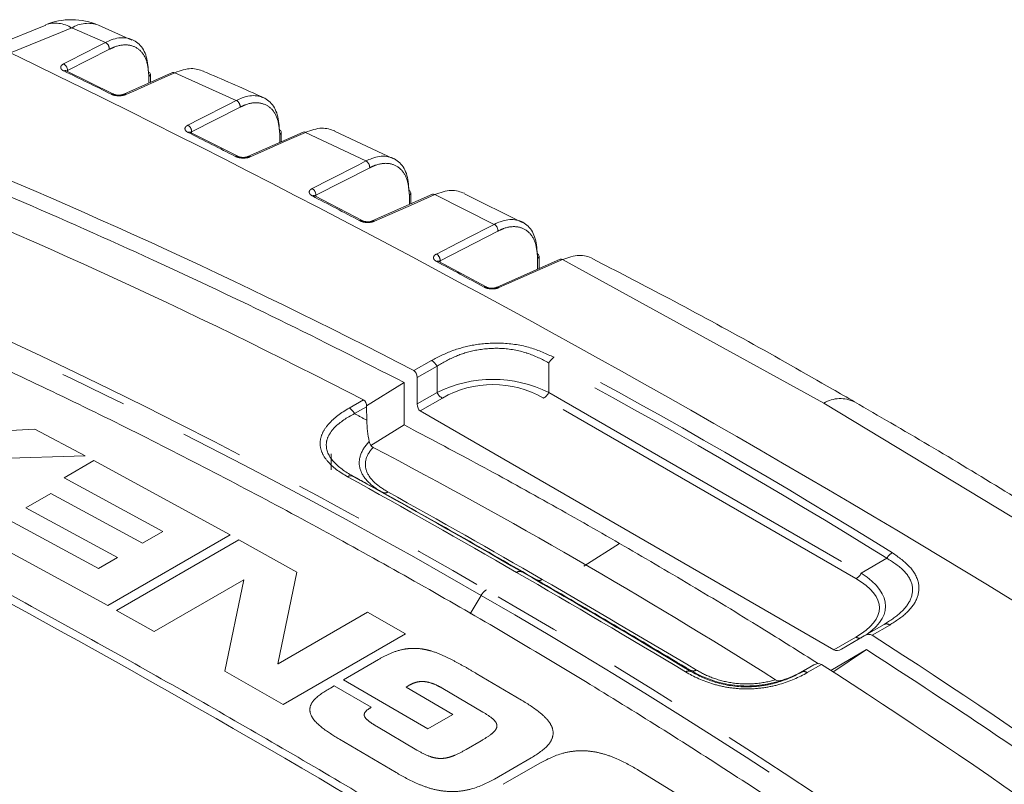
# Model space of a CAD drawing. Header units: millimetres. Extents: x 5 to 415, y 5 to 292.
# Tile 31 of 57: x 191 to 210, y 64 to 79. Entities that reach past the tile are written whole.
import ezdxf

# ---------------------------------------------------------------- set-up
doc = ezdxf.new("R2010")
doc.units = ezdxf.units.MM
doc.linetypes.add('PHANTOM', pattern=[12.7, 6.35, -1.27, 1.27, -1.27, 1.27, -1.27])

msp = doc.modelspace()

# ---------------------------------------------------------------- linework, layer by layer
at = {"color": 7, "linetype": 'Continuous', "lineweight": 15}
for p, q in [((191.737, 78.591), (190.574, 78.12)), ((193.357, 78.311), (192.726, 78.589)), ((193.009, 77.297), (192.119, 77.732)), ((194.121, 77.701), (193.203, 77.294)), ((193.702, 77.515), (193.702, 77.667)), ((195.344, 76.128), (194.454, 76.578)), ((196.574, 76.583), (195.536, 76.123)), ((196.161, 76.4), (196.16, 76.579)), ((198.268, 76.08), (197.162, 76.599)), ((197.679, 74.921), (196.789, 75.386)), ((199, 75.414), (197.869, 74.914)), ((198.595, 75.235), (198.594, 75.441)), ((200.687, 74.887), (199.6, 75.426)), ((201.401, 74.196), (200.203, 73.667)), ((201.004, 74.021), (201.004, 74.252)), ((200.013, 73.675), (199.123, 74.154)), ((198.714, 71.478), (198.714, 71.972)), ((197.761, 71.445), (198.469, 71.88)), ((198.469, 71.88), (198.469, 71.084)), ((197.765, 71.427), (197.769, 71.171)), ((198.772, 71.348), (206.543, 66.862)), ((197.846, 70.701), (198.469, 71.084)), ((197.099, 70.542), (197.099, 70.243)), ((207.113, 67.124), (207.486, 67.339)), ((206.685, 66.876), (207.113, 67.124)), ((207.156, 66.865), (206.482, 66.476)), ((206.521, 66.445), (207.156, 66.865)), ((206.165, 66.578), (205.941, 66.453))]:
    msp.add_line(p, q, dxfattribs=at)
at = {"color": 8, "linetype": 'PHANTOM', "lineweight": 0}
for p, q in [((192.224, 78.537), (192.859, 78.266)), ((192.144, 77.736), (192.932, 78.138)), ((192.144, 77.736), (192.129, 77.727)), ((192.144, 77.72), (192.144, 77.736)), ((194.162, 77.697), (195.317, 77.178)), ((193.675, 77.627), (193.676, 77.503)), ((194.477, 76.585), (195.389, 77.051)), ((194.477, 76.585), (194.459, 76.574)), ((194.477, 76.566), (194.477, 76.585)), ((196.616, 76.578), (197.751, 76.04)), ((196.133, 76.54), (196.134, 76.388)), ((196.811, 75.396), (197.822, 75.913)), ((196.811, 75.396), (196.792, 75.385)), ((196.811, 75.374), (196.811, 75.396)), ((198.567, 75.401), (198.568, 75.223)), ((199.044, 75.41), (200.161, 74.85)), ((199.144, 74.168), (200.231, 74.725)), ((199.144, 74.143), (199.144, 74.168)), ((200.977, 74.212), (200.977, 74.009)), ((201.445, 74.191), (206.354, 71.496)), ((198.983, 72.295), (198.652, 72.104)), ((198.714, 71.972), (199.087, 72.188)), ((199.087, 72.188), (199.087, 71.693)), ((201.187, 71.693), (201.187, 72.247)), ((199.087, 71.693), (198.714, 71.478)), ((198.772, 71.348), (199.187, 71.587)), ((206.957, 68.198), (201.087, 71.587)), ((201.187, 71.693), (207.057, 68.304)), ((197.437, 71.401), (197.703, 71.555)), ((197.765, 71.427), (197.539, 71.296)), ((211.156, 68.585), (206.354, 71.496)), ((189.932, 70.921), (191.529, 71.005)), ((191.529, 71.005), (192.477, 70.502)), ((192.477, 70.502), (190.195, 70.435)), ((192.08, 70.092), (192.64, 70.415)), ((192.64, 70.415), (195.203, 69.019)), ((193.936, 69.086), (192.08, 70.092)), ((191.362, 69.525), (191.834, 69.797)), ((191.834, 69.797), (193.553, 68.865)), ((190.914, 69.372), (192.728, 68.389)), ((193.082, 68.593), (191.362, 69.525)), ((192.905, 67.693), (190.383, 69.066)), ((195.203, 69.019), (192.905, 67.693)), ((193.553, 68.865), (193.936, 69.086)), ((193.068, 67.603), (195.366, 68.929)), ((195.366, 68.929), (196.456, 68.321)), ((201.844, 68.431), (202.516, 68.86)), ((192.728, 68.389), (193.082, 68.593)), ((207.057, 68.304), (207.537, 68.581)), ((196.456, 68.321), (196.098, 66.602)), ((200.964, 68.173), (200.68, 68.326)), ((195.455, 68.178), (193.776, 67.208)), ((195.103, 66.459), (195.461, 68.174)), ((195.461, 68.174), (195.455, 68.178)), ((199.712, 67.538), (199.916, 67.885)), ((193.776, 67.208), (193.068, 67.603)), ((196.105, 66.598), (197.784, 67.568)), ((197.784, 67.568), (198.492, 67.161)), ((207.59, 67.327), (207.258, 67.135)), ((198.492, 67.161), (196.194, 65.835)), ((206.543, 66.862), (206.957, 67.101)), ((196.098, 66.602), (196.105, 66.598)), ((197.327, 66.301), (197.986, 66.681)), ((206.041, 66.434), (206.307, 66.588)), ((196.194, 65.835), (195.103, 66.459)), ((199.824, 66.42), (200.674, 65.919)), ((206.165, 66.578), (205.939, 66.447)), ((198.914, 65.376), (197.327, 66.301)), ((197.083, 66.145), (197.157, 66.187)), ((197.157, 66.187), (197.851, 65.784)), ((198.575, 66.202), (198.507, 66.163)), ((198.507, 66.163), (199.385, 65.648)), ((199.947, 65.694), (199.198, 66.135)), ((199.385, 65.648), (198.914, 65.376)), ((197.948, 65.428), (198.71, 64.98)), ((198.317, 64.558), (197.253, 65.184)), ((199.632, 64.991), (199.917, 65.155)), ((200.856, 64.832), (200.168, 64.435)), ((200.331, 64.337), (201.018, 64.734)), ((202.875, 64.599), (204.015, 63.902))]:
    msp.add_line(p, q, dxfattribs=at)
at = {"color": 8, "linetype": 'PHANTOM', "lineweight": 0, "flags": 128}
for points in [[(191.072, 78.072), (192.012, 78.451), (192.224, 78.537)], [(192.859, 78.266), (192.723, 78.196), (192.18, 77.919), (192.071, 77.863)], [(193.244, 77.29), (193.39, 77.354), (193.973, 77.613), (194.162, 77.697)], [(195.317, 77.178), (195.181, 77.109), (194.638, 76.831), (194.406, 76.712)], [(195.579, 76.119), (195.724, 76.183), (196.307, 76.442), (196.616, 76.578)], [(197.751, 76.04), (197.616, 75.97), (197.072, 75.692), (196.74, 75.522)], [(197.913, 74.909), (198.059, 74.974), (198.642, 75.232), (199.044, 75.41)], [(200.161, 74.85), (200.025, 74.781), (199.482, 74.502), (199.075, 74.293)], [(200.247, 73.662), (200.393, 73.726), (200.976, 73.983), (201.445, 74.191)]]:
    msp.add_lwpolyline(points, dxfattribs=at)
at = {"color": 7, "linetype": 'Continuous', "lineweight": 15}
for centre, radius, start, end in [((192.22, 77.393), 1.3, 67.0577, 112.0008), ((95.903, -118.623), 218.509, 55.82594, 64.17944), ((193.65, 77.661), 0.0522, 6.1537, 69.6245), ((194.138, 77.657), 0.0469, 58.3763, 111.2435), ((196.11, 76.575), 0.0503, 4.9361, 70.051), ((196.591, 76.538), 0.0475, 57.4307, 111.0464), ((198.545, 75.437), 0.0498, 4.7678, 69.4253), ((199.017, 75.37), 0.048, 56.4998, 110.8346), ((200.955, 74.248), 0.0493, 4.5996, 68.7931), ((201.418, 74.151), 0.0485, 55.5827, 110.6171), ((86.87, -123.116), 217.442, 56.86142, 63.14396)]:
    msp.add_arc(centre, radius, start, end, dxfattribs=at)
at = {"color": 8, "linetype": 'PHANTOM', "lineweight": 0}
for centre, radius, start, end in [((191.916, 78.068), 0.56, 56.7116, 108.9776), ((192.529, 78.054), 0.571, 69.7838, 122.286), ((192.794, 78.144), 0.137, 357.5106, 61.898), ((192.007, 77.742), 0.138, 357.512, 61.8894), ((192.1, 77.687), 0.049, 66.6173, 118.9032), ((107.163, -96.997), 194.268, 63.78901, 64.08121), ((193.653, 77.671), 0.0489, 296.5309, 355.2191), ((192.99, 77.252), 0.0486, 65.2034, 119.0667), ((193.22, 77.25), 0.0467, 58.3138, 112.451), ((195.251, 77.057), 0.138, 357.6023, 61.3146), ((194.34, 76.591), 0.138, 357.6038, 61.305), ((194.434, 76.534), 0.0485, 66.0917, 119.1522), ((105.171, -101.001), 198.74, 63.03107, 63.31859), ((196.112, 76.583), 0.0488, 296.515, 355.1702), ((195.324, 76.084), 0.0481, 64.7111, 119.3201), ((195.553, 76.079), 0.0472, 57.3658, 112.2836), ((197.684, 75.919), 0.138, 357.69, 60.735), ((196.673, 75.401), 0.138, 357.6915, 60.7247), ((196.769, 75.342), 0.0481, 65.5941, 119.4066), ((103.105, -105.02), 203.258, 62.28509, 62.56811), ((198.546, 75.445), 0.0488, 296.497, 355.1219), ((197.659, 74.877), 0.0477, 64.3894, 119.5698), ((197.887, 74.87), 0.0477, 56.4337, 112.0785), ((200.092, 74.73), 0.139, 357.7738, 60.159), ((199.006, 74.173), 0.139, 357.7753, 60.1484), ((200.955, 74.256), 0.0488, 296.4777, 355.0709), ((199.103, 74.111), 0.0476, 65.1248, 119.6663), ((100.968, -109.049), 207.819, 61.55058, 61.82928), ((199.993, 73.632), 0.0473, 63.9707, 119.8323), ((200.22, 73.622), 0.0483, 55.5151, 111.8693), ((201.439, 72.116), 0.284, 123.0124, 152.5069), ((198.837, 72.051), 0.285, 28.7306, 59.1356), ((199.339, 71.832), 0.289, 208.8556, 238.0453), ((200.934, 71.832), 0.289, 301.9547, 331.1444), ((206.659, 70.976), 0.603, 63.3472, 120.4025), ((197.292, 71.158), 0.283, 29.3185, 59.1932), ((197.466, 70.029), 0.102, 66.8918, 125.1718), ((198.107, 69.91), 0.102, 246.9206, 305.1851), ((207.79, 68.433), 0.293, 120.8848, 149.7853), ((200.641, 68.232), 0.102, 67.2688, 125.3688), ((206.805, 68.443), 0.289, 301.9547, 331.1444), ((201.004, 68.267), 0.102, 247.2688, 305.3688), ((200.166, 67.744), 0.287, 121.9007, 150.557), ((207.528, 67.245), 0.103, 52.8, 113.8963), ((207.016, 67.183), 0.101, 234.3818, 294.314), ((203.816, 66.364), 0.101, 67.7128, 125.5565), ((203.9, 66.565), 0.101, 247.673, 305.545), ((205.978, 66.351), 0.104, 53.0589, 112.3238)]:
    msp.add_arc(centre, radius, start, end, dxfattribs=at)
at = {"color": 7, "linetype": 'Continuous', "lineweight": 15}
for centre, major_axis, start_param, end_param in [((38.963, -214.423), (164.055, 284.137), 0.026276, 0.084157), ((38.013, -214.972), (164.055, 284.137), 0.026267, 0.084157), ((198.514, 71.857), (0.141, 0.245), 5.497828, 6.309461), ((197.565, 71.308), (0.141, 0.245), 5.515281, 6.309452), ((198.914, 71.593), (0.141, 0.245), 2.356235, 3.141633), ((38.013, -214.972), (163.702, 283.525), 6.260147, 6.306305), ((207.113, 66.893), (0.141, 0.245), 6.256991, 7.068624), ((38.963, -214.423), (164.055, 284.137), 6.199109, 6.256991), ((206.685, 67.107), (0.141, 0.245), 3.141633, 3.927031), ((206.162, 66.345), (0.141, 0.245), 6.256999, 7.051171), ((38.013, -214.972), (164.055, 284.137), 6.199109, 6.256999)]:
    msp.add_ellipse(centre, major_axis=major_axis, ratio=0.577335, start_param=start_param, end_param=end_param, dxfattribs=at)
at = {"color": 8, "linetype": 'PHANTOM', "lineweight": 0}
for centre, major_axis, ratio, start_param, end_param in [((40.585, -213.487), (163.879, 284.076), 0.577584, 6.263636, 6.302384), ((40.485, -213.429), (163.914, 283.892), 0.577335, 6.263852, 6.3026), ((200.137, 70.105), (2.1, 0), 0.872911, 1.047198, 2.094395), ((200.137, 69.942), (1.9, 0), 0.999892, 1.047198, 2.094395), ((204.107, 67.813), (3.406, -0.153), 0.35527, 5.775505, 6.822702), ((204.107, 67.65), (3.291, 0), 0.333297, 5.759587, 6.806784)]:
    msp.add_ellipse(centre, major_axis=major_axis, ratio=ratio, start_param=start_param, end_param=end_param, dxfattribs=at)
at = {"color": 7, "linetype": 'Continuous', "lineweight": 15}
for points, knots in [([(193.668, 77.71), (193.657, 77.823), (193.635, 78.051), (193.48, 78.273), (193.253, 78.373), (193.03, 78.345), (192.895, 78.283), (192.859, 78.266)], [0, 0, 0, 0, 0.2292777, 0.4586095, 0.687471, 0.9157169, 1, 1, 1, 1]), ([(192.12, 77.732), (192.118, 77.733), (192.111, 77.736), (192.107, 77.74), (192.108, 77.738), (192.109, 77.738)], [0, 0, 0, 0, 0.1870226, 0.7998104, 1, 1, 1, 1]), ([(194.162, 77.697), (194.269, 77.735), (194.468, 77.806), (194.627, 77.751), (194.701, 77.726)], [0, 0, 0, 0, 0.532656, 1, 1, 1, 1]), ([(195.826, 77.226), (195.805, 77.236), (195.434, 77.411), (195.056, 77.571), (194.7, 77.722)], [0, 0, 0, 0, 0.055906, 1, 1, 1, 1]), ([(193.202, 77.294), (193.198, 77.292), (193.189, 77.288), (193.163, 77.281), (193.125, 77.277), (193.08, 77.278), (193.042, 77.284), (193.017, 77.292), (193.012, 77.296), (193.01, 77.296)], [0, 0, 0, 0, 0.082745, 0.237051, 0.411727, 0.60352, 0.798196, 0.955718, 1, 1, 1, 1]), ([(196.127, 76.622), (196.117, 76.736), (196.095, 76.963), (195.94, 77.186), (195.713, 77.285), (195.489, 77.258), (195.354, 77.195), (195.317, 77.178)], [0, 0, 0, 0, 0.22883, 0.457692, 0.686273, 0.914435, 1, 1, 1, 1]), ([(194.455, 76.578), (194.453, 76.579), (194.445, 76.582), (194.442, 76.586), (194.443, 76.585), (194.443, 76.585)], [0, 0, 0, 0, 0.186602, 0.787996, 1, 1, 1, 1]), ([(196.616, 76.578), (196.722, 76.616), (196.926, 76.688), (197.088, 76.632), (197.165, 76.605)], [0, 0, 0, 0, 0.522763, 1, 1, 1, 1]), ([(188.532, 76.413), (189.41, 76.056), (191.166, 75.343), (193.695, 74.217), (196.133, 73.069), (197.69, 72.277), (198.469, 71.88)], [0, 0, 0, 0, 0.25986, 0.51972, 0.759814, 1, 1, 1, 1]), ([(195.535, 76.123), (195.532, 76.122), (195.523, 76.118), (195.496, 76.111), (195.459, 76.107), (195.414, 76.108), (195.376, 76.115), (195.352, 76.124), (195.346, 76.127), (195.345, 76.128)], [0, 0, 0, 0, 0.0838329, 0.2382915, 0.4126678, 0.6042433, 0.7987129, 0.9562604, 1, 1, 1, 1]), ([(198.562, 75.483), (198.552, 75.597), (198.531, 75.824), (198.376, 76.047), (198.149, 76.147), (197.925, 76.12), (197.789, 76.057), (197.751, 76.04)], [0, 0, 0, 0, 0.228412, 0.456838, 0.685132, 0.913176, 1, 1, 1, 1]), ([(199.044, 75.41), (199.15, 75.447), (199.358, 75.519), (199.523, 75.462), (199.603, 75.434)], [0, 0, 0, 0, 0.51244, 1, 1, 1, 1]), ([(196.789, 75.386), (196.788, 75.386), (196.78, 75.39), (196.776, 75.394), (196.777, 75.393), (196.777, 75.392)], [0, 0, 0, 0, 0.186571, 0.776493, 1, 1, 1, 1]), ([(197.869, 74.914), (197.865, 74.913), (197.856, 74.909), (197.83, 74.902), (197.793, 74.898), (197.749, 74.9), (197.711, 74.908), (197.687, 74.916), (197.681, 74.92), (197.68, 74.921)], [0, 0, 0, 0, 0.084939, 0.239613, 0.413714, 0.605124, 0.799494, 0.957208, 1, 1, 1, 1]), ([(200.973, 74.294), (200.962, 74.407), (200.941, 74.634), (200.787, 74.857), (200.561, 74.958), (200.336, 74.931), (200.199, 74.868), (200.161, 74.85)], [0, 0, 0, 0, 0.2280238, 0.4560507, 0.6840507, 0.9119428, 1, 1, 1, 1]), ([(201.445, 74.191), (201.552, 74.228), (201.763, 74.301), (201.931, 74.242), (202.015, 74.212)], [0, 0, 0, 0, 0.5025126, 1, 1, 1, 1]), ([(206.928, 71.519), (206.79, 71.599), (205.603, 72.285), (203.973, 73.193), (202.456, 73.973), (202.011, 74.202)], [0, 0, 0, 0, 0.085071, 0.731363, 1, 1, 1, 1]), ([(199.124, 74.155), (199.122, 74.155), (199.114, 74.159), (199.11, 74.163), (199.111, 74.162), (199.112, 74.162)], [0, 0, 0, 0, 0.186909, 0.765349, 1, 1, 1, 1]), ([(200.202, 73.667), (200.199, 73.666), (200.19, 73.661), (200.164, 73.655), (200.127, 73.651), (200.083, 73.654), (200.045, 73.661), (200.021, 73.67), (200.015, 73.674), (200.014, 73.675)], [0, 0, 0, 0, 0.086029, 0.240892, 0.414636, 0.605819, 0.80008, 0.958, 1, 1, 1, 1]), ([(209.06, 61.525), (208.948, 61.604), (208.39, 62.001), (206.93, 63.019), (204.655, 64.537), (201.814, 66.322), (198.857, 68.062), (195.781, 69.748), (192.66, 71.349), (190.54, 72.335), (189.479, 72.828)], [0, 0, 0, 0, 0.0180528, 0.0902651, 0.2346967, 0.3792035, 0.5341697, 0.6892287, 0.8445676, 1, 1, 1, 1]), ([(211.719, 68.599), (211.299, 68.868), (209.946, 69.738), (208.341, 70.702), (207.158, 71.385), (206.93, 71.517)], [0, 0, 0, 0, 0.2659863, 0.858468, 1, 1, 1, 1]), ([(198.469, 71.084), (198.918, 70.847), (199.824, 70.369), (201.173, 69.628), (202.069, 69.116), (202.516, 68.86)], [0, 0, 0, 0, 0.329869, 0.664912, 1, 1, 1, 1]), ([(185.253, 70.95), (185.915, 70.613), (187.241, 69.939), (189.231, 68.892), (191.223, 67.818), (193.606, 66.498), (196.378, 64.913), (199.542, 63.032), (202.707, 61.084), (204.815, 59.727), (205.869, 59.048)], [0, 0, 0, 0, 0.09655, 0.193115, 0.289723, 0.386346, 0.539615, 0.692942, 0.846442, 1, 1, 1, 1]), ([(206.251, 66.602), (205.893, 66.827), (205.098, 67.327), (203.853, 68.081), (202.962, 68.6), (202.516, 68.86)], [0, 0, 0, 0, 0.290904, 0.645428, 1, 1, 1, 1]), ([(216.05, 60.527), (215.302, 61.109), (213.806, 62.273), (211.567, 63.9), (209.353, 65.437), (207.888, 66.389), (207.156, 66.865)], [0, 0, 0, 0, 0.25986, 0.51972, 0.759814, 1, 1, 1, 1]), ([(203.862, 66.471), (203.976, 66.403), (204.1, 66.344), (204.375, 66.248), (204.521, 66.214), (204.829, 66.178), (204.986, 66.178), (205.292, 66.213), (205.438, 66.247), (205.575, 66.293)], [0, 0, 0, 0, 0.25, 0.25, 0.5, 0.5, 0.75, 0.75, 1, 1, 1, 1])]:
    msp.add_open_spline(points, degree=3, knots=knots, dxfattribs=at)
at = {"color": 8, "linetype": 'PHANTOM', "lineweight": 0}
for points, knots in [([(192.932, 78.138), (192.965, 78.154), (193.089, 78.212), (193.295, 78.237), (193.504, 78.146), (193.647, 77.941), (193.666, 77.731), (193.675, 77.627)], [0, 0, 0, 0, 0.084272, 0.312486, 0.541329, 0.770675, 1, 1, 1, 1]), ([(192.076, 77.73), (192.068, 77.734), (192.045, 77.747), (192.021, 77.772), (192.014, 77.805), (192.03, 77.838), (192.058, 77.855), (192.071, 77.863)], [0, 0, 0, 0, 0.116684, 0.337982, 0.559158, 0.779573, 1, 1, 1, 1]), ([(193.244, 77.29), (193.234, 77.286), (193.207, 77.275), (193.152, 77.265), (193.085, 77.264), (193.018, 77.273), (192.984, 77.287), (192.966, 77.295)], [0, 0, 0, 0, 0.126465, 0.344428, 0.562498, 0.781255, 1, 1, 1, 1]), ([(195.389, 77.051), (195.423, 77.067), (195.548, 77.125), (195.754, 77.15), (195.963, 77.059), (196.105, 76.853), (196.124, 76.644), (196.133, 76.54)], [0, 0, 0, 0, 0.085555, 0.313695, 0.542265, 0.771138, 1, 1, 1, 1]), ([(194.411, 76.576), (194.403, 76.58), (194.38, 76.593), (194.355, 76.62), (194.349, 76.653), (194.364, 76.686), (194.392, 76.703), (194.406, 76.712)], [0, 0, 0, 0, 0.116858, 0.337789, 0.558861, 0.77943, 1, 1, 1, 1]), ([(195.579, 76.119), (195.569, 76.115), (195.542, 76.104), (195.487, 76.095), (195.419, 76.094), (195.353, 76.104), (195.318, 76.119), (195.301, 76.126)], [0, 0, 0, 0, 0.126349, 0.344654, 0.562808, 0.781405, 1, 1, 1, 1]), ([(197.822, 75.913), (197.857, 75.93), (197.982, 75.988), (198.189, 76.013), (198.397, 75.92), (198.539, 75.715), (198.558, 75.506), (198.567, 75.401)], [0, 0, 0, 0, 0.086817, 0.314846, 0.543135, 0.77157, 1, 1, 1, 1]), ([(196.745, 75.384), (196.737, 75.388), (196.714, 75.402), (196.69, 75.429), (196.683, 75.463), (196.699, 75.496), (196.726, 75.513), (196.74, 75.522)], [0, 0, 0, 0, 0.11716, 0.337735, 0.558672, 0.77934, 1, 1, 1, 1]), ([(197.913, 74.909), (197.903, 74.906), (197.876, 74.895), (197.821, 74.886), (197.754, 74.885), (197.687, 74.896), (197.653, 74.911), (197.635, 74.919)], [0, 0, 0, 0, 0.126092, 0.344733, 0.563006, 0.781499, 1, 1, 1, 1]), ([(200.231, 74.725), (200.266, 74.741), (200.392, 74.8), (200.599, 74.824), (200.807, 74.731), (200.949, 74.526), (200.968, 74.317), (200.977, 74.212)], [0, 0, 0, 0, 0.088053, 0.315937, 0.543937, 0.771969, 1, 1, 1, 1]), ([(199.08, 74.153), (199.072, 74.157), (199.048, 74.171), (199.024, 74.199), (199.018, 74.233), (199.033, 74.267), (199.061, 74.285), (199.075, 74.293)], [0, 0, 0, 0, 0.117589, 0.337821, 0.558591, 0.779304, 1, 1, 1, 1]), ([(199.144, 74.168), (199.137, 74.164), (199.128, 74.16), (199.125, 74.155), (199.124, 74.154)], [0, 0, 0, 0, 0.8443086, 1, 1, 1, 1]), ([(200.247, 73.662), (200.238, 73.658), (200.211, 73.647), (200.156, 73.638), (200.088, 73.638), (200.022, 73.65), (199.987, 73.665), (199.97, 73.673)], [0, 0, 0, 0, 0.125693, 0.344664, 0.563093, 0.781538, 1, 1, 1, 1]), ([(201.284, 72.354), (201.141, 72.42), (200.855, 72.553), (200.324, 72.638), (199.81, 72.605), (199.353, 72.486), (199.11, 72.361), (198.983, 72.295)], [0, 0, 0, 0, 0.214895, 0.431476, 0.624063, 0.80304, 1, 1, 1, 1]), ([(199.087, 72.188), (199.202, 72.255), (199.422, 72.383), (199.839, 72.506), (200.308, 72.541), (200.624, 72.481), (200.925, 72.386), (201.058, 72.315), (201.187, 72.247)], [0, 0, 0, 0, 0.199496, 0.378146, 0.56838, 0.777458, 0.783329, 1, 1, 1, 1]), ([(197.407, 70.113), (197.254, 70.198), (197.121, 70.295), (196.983, 70.458), (196.947, 70.516), (196.9, 70.634), (196.889, 70.694), (196.894, 70.815), (196.91, 70.876), (196.966, 70.993), (197.005, 71.05), (197.151, 71.214), (197.284, 71.313), (197.437, 71.401)], [0, 0, 0, 0, 0.25, 0.25, 0.375, 0.375, 0.5, 0.5, 0.625, 0.625, 0.75, 0.75, 1, 1, 1, 1]), ([(197.539, 71.296), (197.393, 71.222), (197.265, 71.139), (197.121, 70.994), (197.082, 70.943), (197.026, 70.837), (197.01, 70.781), (197.002, 70.613), (197.052, 70.499), (197.232, 70.296), (197.36, 70.204), (197.506, 70.123)], [0, 0, 0, 0, 0.25, 0.25, 0.375, 0.375, 0.5, 0.5, 0.75, 0.75, 1, 1, 1, 1]), ([(197.539, 71.296), (197.543, 71.294), (197.547, 71.292), (197.552, 71.289), (197.624, 71.25), (197.697, 71.21), (197.769, 71.171)], [0.0001040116, 0.0001040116, 0.0001040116, 0.0001040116, 0.0001197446, 0.0001197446, 0.0001197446, 0.0003823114, 0.0003823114, 0.0003823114, 0.0003823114]), ([(198.067, 69.816), (197.96, 69.876), (197.868, 69.942), (197.72, 70.09), (197.667, 70.17), (197.617, 70.342), (197.62, 70.43), (197.681, 70.607), (197.737, 70.692), (197.814, 70.773)], [0, 0, 0, 0, 0.25, 0.25, 0.5, 0.5, 0.75, 0.75, 1, 1, 1, 1]), ([(197.887, 70.662), (197.822, 70.593), (197.776, 70.519), (197.733, 70.367), (197.736, 70.289), (197.793, 70.141), (197.845, 70.07), (197.984, 69.939), (198.069, 69.881), (198.166, 69.827)], [0, 0, 0, 0, 0.25, 0.25, 0.5, 0.5, 0.75, 0.75, 1, 1, 1, 1]), ([(198.067, 69.816), (197.938, 69.887), (197.809, 69.958), (197.68, 70.028), (197.644, 70.048), (197.608, 70.067), (197.573, 70.087), (197.55, 70.099), (197.528, 70.111), (197.506, 70.123)], [0.0000981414, 0.0000981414, 0.0000981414, 0.0000981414, 0.0005662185, 0.0005662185, 0.0005662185, 0.0006956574, 0.0006956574, 0.0006956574, 0.0007760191, 0.0007760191, 0.0007760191, 0.0007760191]), ([(207.64, 68.685), (207.76, 68.599), (208, 68.428), (208.165, 68.112), (208.119, 67.809), (207.919, 67.541), (207.703, 67.4), (207.59, 67.327)], [0, 0, 0, 0, 0.214895, 0.431476, 0.624063, 0.80304, 1, 1, 1, 1]), ([(207.486, 67.339), (207.596, 67.41), (207.804, 67.544), (208, 67.795), (208.046, 68.074), (207.939, 68.258), (207.774, 68.432), (207.654, 68.507), (207.537, 68.581)], [0, 0, 0, 0, 0.199496, 0.378146, 0.56838, 0.777458, 0.783329, 1, 1, 1, 1]), ([(197.986, 66.681), (198.054, 66.719), (198.189, 66.792), (198.392, 66.863), (198.572, 66.89), (198.709, 66.891), (198.846, 66.874), (199.018, 66.832), (199.215, 66.755), (199.422, 66.646), (199.626, 66.535), (199.758, 66.458), (199.824, 66.42)], [0, 0, 0, 0, 0.12677, 0.249774, 0.312938, 0.374775, 0.433029, 0.499792, 0.624714, 0.749791, 0.874894, 1, 1, 1, 1]), ([(203.757, 66.447), (203.911, 66.355), (204.086, 66.275), (204.378, 66.189), (204.481, 66.166), (204.692, 66.136), (204.798, 66.128), (205.013, 66.128), (205.122, 66.136), (205.328, 66.166), (205.427, 66.187), (205.716, 66.27), (205.888, 66.346), (206.041, 66.434)], [0, 0, 0, 0, 0.25, 0.25, 0.375, 0.375, 0.5, 0.5, 0.625, 0.625, 0.75, 0.75, 1, 1, 1, 1]), ([(203.862, 66.471), (203.86, 66.468), (203.859, 66.465), (203.857, 66.462), (203.856, 66.461), (203.856, 66.46), (203.855, 66.46), (203.855, 66.459), (203.855, 66.459), (203.855, 66.458)], [0.0000981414, 0.0000981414, 0.0000981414, 0.0000981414, 0.0005662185, 0.0005662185, 0.0005662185, 0.0006956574, 0.0006956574, 0.0006956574, 0.0007760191, 0.0007760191, 0.0007760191, 0.0007760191]), ([(205.939, 66.447), (205.802, 66.368), (205.648, 66.299), (205.386, 66.223), (205.294, 66.203), (205.103, 66.175), (205.002, 66.167), (204.704, 66.167), (204.504, 66.198), (204.149, 66.303), (203.992, 66.375), (203.855, 66.458)], [0, 0, 0, 0, 0.25, 0.25, 0.375, 0.375, 0.5, 0.5, 0.75, 0.75, 1, 1, 1, 1]), ([(205.442, 66.3), (205.321, 66.264), (205.191, 66.238), (204.923, 66.216), (204.785, 66.22), (204.521, 66.257), (204.395, 66.289), (204.161, 66.373), (204.056, 66.425), (203.959, 66.482)], [0, 0, 0, 0, 0.25, 0.25, 0.5, 0.5, 0.75, 0.75, 1, 1, 1, 1]), ([(205.939, 66.447), (205.939, 66.447), (205.939, 66.448), (205.939, 66.448), (205.94, 66.449), (205.94, 66.451), (205.941, 66.453)], [0.0001040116, 0.0001040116, 0.0001040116, 0.0001040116, 0.0001197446, 0.0001197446, 0.0001197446, 0.0003823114, 0.0003823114, 0.0003823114, 0.0003823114]), ([(199.198, 66.135), (199.154, 66.16), (199.067, 66.208), (198.935, 66.256), (198.815, 66.27), (198.725, 66.262), (198.642, 66.238), (198.598, 66.214), (198.575, 66.202)], [0, 0, 0, 0, 0.249951, 0.499433, 0.626115, 0.749571, 0.86911, 1, 1, 1, 1]), ([(197.253, 65.184), (197.142, 65.253), (196.919, 65.39), (196.708, 65.601), (196.688, 65.792), (196.8, 65.973), (196.97, 66.076), (197.083, 66.145)], [0, 0, 0, 0, 0.250681, 0.500145, 0.624961, 0.749856, 1, 1, 1, 1]), ([(200.674, 65.919), (200.798, 65.841), (200.988, 65.723), (201.177, 65.54), (201.268, 65.388), (201.274, 65.23), (201.161, 65.027), (200.978, 64.91), (200.856, 64.832)], [0, 0, 0, 0, 0.250437, 0.3833, 0.500734, 0.625461, 0.750424, 1, 1, 1, 1]), ([(197.851, 65.784), (197.81, 65.758), (197.747, 65.719), (197.718, 65.659), (197.72, 65.623), (197.745, 65.572), (197.823, 65.505), (197.906, 65.454), (197.948, 65.428)], [0, 0, 0, 0, 0.249299, 0.374559, 0.436283, 0.499855, 0.749927, 1, 1, 1, 1]), ([(199.917, 65.155), (199.981, 65.193), (200.077, 65.251), (200.179, 65.34), (200.214, 65.406), (200.211, 65.46), (200.189, 65.513), (200.107, 65.596), (200.011, 65.655), (199.947, 65.694)], [0, 0, 0, 0, 0.249974, 0.374961, 0.499773, 0.561338, 0.625179, 0.750113, 1, 1, 1, 1]), ([(198.71, 64.98), (198.776, 64.942), (198.876, 64.886), (199.018, 64.837), (199.108, 64.823), (199.2, 64.82), (199.313, 64.84), (199.466, 64.899), (199.566, 64.954), (199.632, 64.991)], [0, 0, 0, 0, 0.249838, 0.374846, 0.438345, 0.500233, 0.625033, 0.750038, 1, 1, 1, 1]), ([(201.018, 64.734), (201.154, 64.805), (201.358, 64.911), (201.708, 64.973), (201.978, 64.964), (202.233, 64.907), (202.543, 64.791), (202.743, 64.675), (202.875, 64.599)], [0, 0, 0, 0, 0.249554, 0.377002, 0.4993, 0.616965, 0.749567, 1, 1, 1, 1]), ([(200.168, 64.435), (200.031, 64.364), (199.828, 64.259), (199.48, 64.196), (199.207, 64.202), (198.95, 64.258), (198.644, 64.374), (198.448, 64.484), (198.317, 64.558)], [0, 0, 0, 0, 0.251952, 0.375117, 0.499306, 0.624343, 0.749546, 1, 1, 1, 1])]:
    msp.add_open_spline(points, degree=3, knots=knots, dxfattribs=at)
for points in [[(189.665, 73.296), (193.196, 71.701), (196.65, 69.93), (200.015, 67.987)], [(199.916, 67.885), (196.554, 69.826), (193.103, 71.596), (189.575, 73.19)], [(200.582, 68.315), (199.524, 68.926), (198.465, 69.525), (197.407, 70.113)], [(197.506, 70.123), (198.564, 69.536), (199.622, 68.937), (200.68, 68.326)], [(198.166, 69.827), (199.131, 69.289), (200.097, 68.742), (201.063, 68.184)], [(200.582, 68.315), (201.641, 67.704), (202.699, 67.081), (203.757, 66.447)], [(203.855, 66.458), (202.797, 67.092), (201.739, 67.715), (200.68, 68.326)], [(203.959, 66.482), (202.994, 67.059), (202.028, 67.627), (201.063, 68.184)], [(199.916, 67.885), (203.279, 65.944), (206.551, 63.832), (209.725, 61.557)], [(209.831, 61.655), (206.654, 63.932), (203.379, 66.045), (200.015, 67.987)]]:
    msp.add_open_spline(points, degree=3, dxfattribs=at)
at = {"color": 7, "linetype": 'Continuous', "lineweight": 15}
for points in [[(197.769, 71.171), (197.771, 71.034), (197.787, 70.901), (197.814, 70.773)], [(197.814, 70.773), (197.824, 70.726), (197.847, 70.683), (197.887, 70.662)], [(200.964, 68.173), (199.999, 68.731), (199.033, 69.279), (198.067, 69.816)], [(200.964, 68.173), (201.93, 67.616), (202.896, 67.048), (203.862, 66.471)], [(205.941, 66.453), (205.821, 66.386), (205.699, 66.334), (205.575, 66.293)], [(205.575, 66.293), (205.528, 66.278), (205.479, 66.277), (205.442, 66.3)]]:
    msp.add_open_spline(points, degree=3, dxfattribs=at)

doc.saveas('drawing.dxf')
